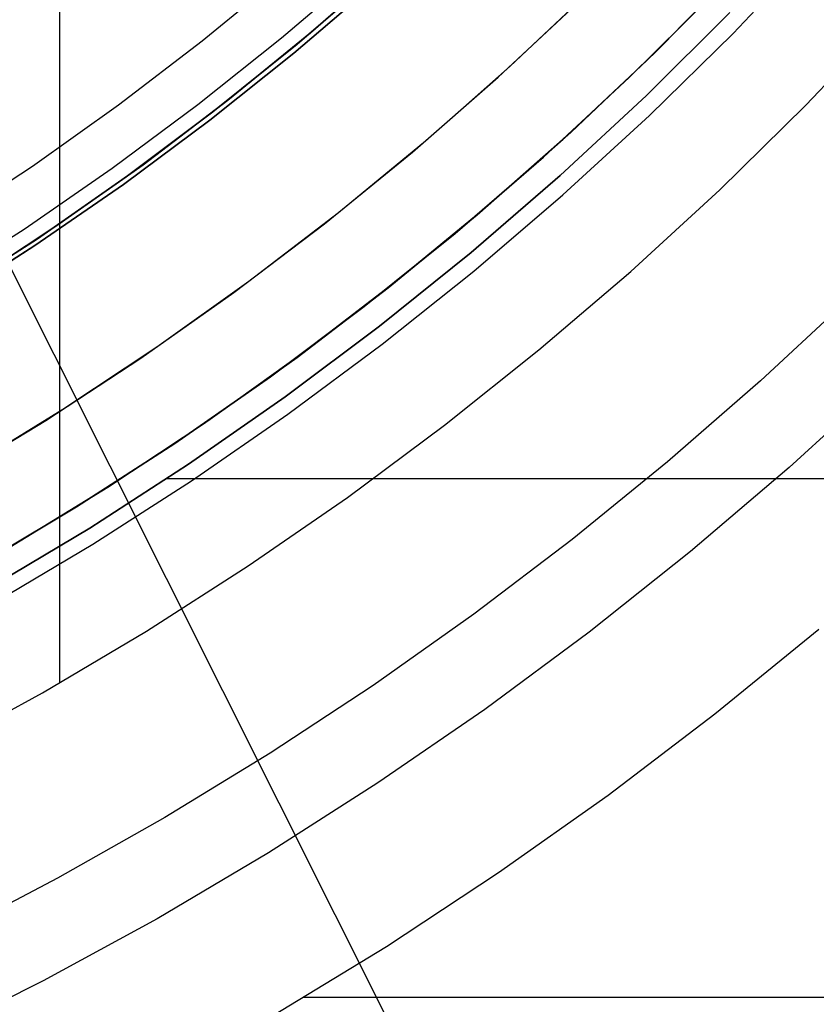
# Model space of a CAD drawing. Header units: millimetres. Extents: x 10871 to 12032, y -2698 to -1680.
# Tile 61 of 183: x 11490 to 11507, y -2122 to -2100. Entities that reach past the tile are written whole.
import ezdxf

# ---------------------------------------------------------------- set-up
doc = ezdxf.new("R2010")
doc.units = ezdxf.units.MM
for name, color, linetype in [('1', 7, 'Continuous'), ('color', 7, 'Continuous'), ('luz', 7, 'Continuous')]:
    doc.layers.add(name, color=color, linetype=linetype)

msp = doc.modelspace()

# ---------------------------------------------------------------- linework, layer by layer
at = {"layer": '1', "color": 7, "true_color": 0xffffff}
for p, q in [((11490.598, -2114.929, 69.704), (11490.598, -2077.733, 69.704)), ((11505.618, -2100.443, 71.704), (11507.42, -2098.545, 71.704)), ((11505.618, -2100.443, 71.704), (11507.42, -2098.545, 71.704)), ((11496.189, -2100.434, 60.904), (11497.98, -2098.87, 60.904)), ((11497.98, -2098.87, 60.904), (11496.189, -2100.434, 60.904)), ((11497.355, -2099.003, 138.188), (11495.543, -2100.553, 138.188)), ((11493.776, -2100.609, 44.653), (11495.597, -2099.114, 44.653)), ((11493.776, -2100.609, 44.653), (11495.597, -2099.114, 44.653)), ((11493.776, -2100.609, 44.653), (11495.597, -2099.114, 44.653)), ((11497.723, -2099.102, 42.804), (11495.895, -2100.681, 42.804)), ((11495.895, -2100.681, 42.804), (11497.723, -2099.102, 42.804)), ((11497.723, -2099.102, 51.854), (11495.895, -2100.681, 51.854)), ((11495.819, -2100.886, 46.153), (11497.642, -2099.326, 46.153)), ((11497.642, -2099.326, 53.153), (11495.819, -2100.886, 53.153)), ((11495.819, -2100.886, 46.153), (11497.642, -2099.326, 46.153)), ((11495.819, -2100.886, 49.653), (11497.642, -2099.326, 49.653)), ((11495.819, -2100.886, 53.153), (11497.642, -2099.326, 53.153)), ((11505.152, -2099.592, 46.606), (11503.302, -2101.429, 46.606)), ((11505.152, -2099.592, 46.606), (11503.302, -2101.429, 46.606)), ((11503.302, -2101.429, 34.804), (11505.152, -2099.592, 34.804)), ((11505.152, -2099.592, 40.705), (11503.302, -2101.429, 40.705)), ((11505.152, -2099.592, 34.804), (11503.302, -2101.429, 34.804)), ((11505.55, -2099.98, 65.998), (11503.687, -2101.83, 65.998)), ((11503.687, -2101.83, 65.998), (11505.55, -2099.98, 65.998)), ((11507.244, -2102.041, 69.704), (11509.1, -2100.086, 69.704)), ((11507.244, -2102.041, 69.704), (11509.1, -2100.086, 69.704)), ((11491.904, -2102.04, 44.653), (11493.776, -2100.609, 44.653)), ((11491.904, -2102.04, 44.653), (11493.776, -2100.609, 44.653)), ((11491.904, -2102.04, 44.653), (11493.776, -2100.609, 44.653)), ((11495.543, -2100.553, 138.188), (11493.679, -2102.04, 138.188)), ((11494.346, -2101.935, 60.904), (11496.189, -2100.434, 60.904)), ((11496.189, -2100.434, 60.904), (11494.346, -2101.935, 60.904)), ((11503.751, -2102.277, 71.704), (11505.618, -2100.443, 71.704)), ((11503.751, -2102.277, 71.704), (11505.618, -2100.443, 71.704)), ((11495.895, -2100.681, 42.804), (11494.013, -2102.195, 42.804)), ((11494.013, -2102.195, 42.804), (11495.895, -2100.681, 42.804)), ((11495.895, -2100.681, 51.854), (11494.013, -2102.195, 51.854)), ((11493.943, -2102.382, 46.153), (11495.819, -2100.886, 46.153)), ((11495.819, -2100.886, 53.153), (11493.943, -2102.382, 53.153)), ((11493.943, -2102.382, 46.153), (11495.819, -2100.886, 46.153)), ((11493.943, -2102.382, 49.653), (11495.819, -2100.886, 49.653)), ((11493.943, -2102.382, 53.153), (11495.819, -2100.886, 53.153)), ((11503.302, -2101.429, 46.606), (11501.39, -2103.201, 46.606)), ((11503.302, -2101.429, 46.606), (11501.39, -2103.201, 46.606)), ((11501.39, -2103.201, 34.804), (11503.302, -2101.429, 34.804)), ((11503.302, -2101.429, 40.705), (11501.39, -2103.201, 40.705)), ((11503.302, -2101.429, 34.804), (11501.39, -2103.201, 34.804)), ((11492.453, -2103.372, 60.904), (11494.346, -2101.935, 60.904)), ((11494.346, -2101.935, 60.904), (11492.453, -2103.372, 60.904)), ((11503.687, -2101.83, 65.998), (11501.76, -2103.615, 65.998)), ((11501.76, -2103.615, 65.998), (11503.687, -2101.83, 65.998)), ((11489.984, -2103.405, 44.653), (11491.904, -2102.04, 44.653)), ((11489.984, -2103.405, 44.653), (11491.904, -2102.04, 44.653)), ((11489.984, -2103.405, 44.653), (11491.904, -2102.04, 44.653)), ((11493.679, -2102.04, 138.188), (11491.765, -2103.461, 138.188)), ((11505.322, -2103.931, 69.704), (11507.244, -2102.041, 69.704)), ((11505.322, -2103.931, 69.704), (11507.244, -2102.041, 69.704)), ((11492.016, -2103.812, 46.153), (11493.943, -2102.382, 46.153)), ((11493.943, -2102.382, 53.153), (11492.016, -2103.812, 53.153)), ((11492.016, -2103.812, 46.153), (11493.943, -2102.382, 46.153)), ((11492.016, -2103.812, 49.653), (11493.943, -2102.382, 49.653)), ((11492.016, -2103.812, 53.153), (11493.943, -2102.382, 53.153)), ((11494.013, -2102.195, 42.804), (11492.08, -2103.644, 42.804)), ((11492.08, -2103.644, 42.804), (11494.013, -2102.195, 42.804)), ((11494.013, -2102.195, 51.854), (11492.08, -2103.644, 51.854)), ((11501.823, -2104.046, 71.704), (11503.751, -2102.277, 71.704)), ((11501.823, -2104.046, 71.704), (11503.751, -2102.277, 71.704)), ((11501.39, -2103.201, 46.606), (11499.417, -2104.905, 46.606)), ((11501.39, -2103.201, 46.606), (11499.417, -2104.905, 46.606)), ((11499.417, -2104.905, 34.804), (11501.39, -2103.201, 34.804)), ((11501.39, -2103.201, 40.705), (11499.417, -2104.905, 40.705)), ((11501.39, -2103.201, 34.804), (11499.417, -2104.905, 34.804)), ((11488.017, -2104.702, 44.653), (11489.984, -2103.405, 44.653)), ((11488.017, -2104.702, 44.653), (11489.984, -2103.405, 44.653)), ((11488.017, -2104.702, 44.653), (11489.984, -2103.405, 44.653)), ((11491.765, -2103.461, 138.188), (11489.803, -2104.815, 138.188)), ((11490.511, -2104.744, 60.904), (11492.453, -2103.372, 60.904)), ((11492.453, -2103.372, 60.904), (11490.511, -2104.744, 60.904)), ((11492.08, -2103.644, 42.804), (11490.097, -2105.024, 42.804)), ((11490.097, -2105.024, 42.804), (11492.08, -2103.644, 42.804)), ((11492.08, -2103.644, 51.854), (11490.097, -2105.024, 51.854)), ((11501.76, -2103.615, 65.998), (11499.773, -2105.331, 65.998)), ((11499.773, -2105.331, 65.998), (11501.76, -2103.615, 65.998)), ((11490.042, -2105.175, 46.153), (11492.016, -2103.812, 46.153)), ((11492.016, -2103.812, 53.153), (11490.042, -2105.175, 53.153)), ((11490.042, -2105.175, 46.153), (11492.016, -2103.812, 46.153)), ((11490.042, -2105.175, 49.653), (11492.016, -2103.812, 49.653)), ((11490.042, -2105.175, 53.153), (11492.016, -2103.812, 53.153)), ((11499.834, -2105.747, 71.704), (11501.823, -2104.046, 71.704)), ((11499.834, -2105.747, 71.704), (11501.823, -2104.046, 71.704)), ((11503.335, -2105.753, 69.704), (11505.322, -2103.931, 69.704)), ((11503.335, -2105.753, 69.704), (11505.322, -2103.931, 69.704)), ((11488.524, -2106.049, 60.904), (11490.511, -2104.744, 60.904)), ((11490.511, -2104.744, 60.904), (11488.524, -2106.049, 60.904)), ((11489.803, -2104.815, 138.188), (11487.795, -2106.101, 138.188)), ((11499.417, -2104.905, 46.606), (11497.387, -2106.539, 46.606)), ((11499.417, -2104.905, 46.606), (11497.387, -2106.539, 46.606)), ((11497.387, -2106.539, 34.804), (11499.417, -2104.905, 34.804)), ((11499.417, -2104.905, 40.705), (11497.387, -2106.539, 40.705)), ((11499.417, -2104.905, 34.804), (11497.387, -2106.539, 34.804)), ((11488.022, -2106.469, 46.153), (11490.042, -2105.175, 46.153)), ((11490.042, -2105.175, 53.153), (11488.022, -2106.469, 53.153)), ((11488.022, -2106.469, 46.153), (11490.042, -2105.175, 46.153)), ((11488.022, -2106.469, 49.653), (11490.042, -2105.175, 49.653)), ((11488.022, -2106.469, 53.153), (11490.042, -2105.175, 53.153)), ((11490.097, -2105.024, 42.804), (11488.068, -2106.334, 42.804)), ((11488.068, -2106.334, 42.804), (11490.097, -2105.024, 42.804)), ((11490.097, -2105.024, 51.854), (11488.068, -2106.334, 51.854)), ((11499.773, -2105.331, 65.998), (11497.727, -2106.978, 65.998)), ((11497.727, -2106.978, 65.998), (11499.773, -2105.331, 65.998)), ((11497.788, -2107.379, 71.704), (11499.834, -2105.747, 71.704)), ((11497.788, -2107.379, 71.704), (11499.834, -2105.747, 71.704)), ((11501.287, -2107.505, 69.704), (11503.335, -2105.753, 69.704)), ((11501.287, -2107.505, 69.704), (11503.335, -2105.753, 69.704)), ((11497.387, -2106.539, 46.606), (11495.3, -2108.102, 46.606)), ((11497.387, -2106.539, 46.606), (11495.3, -2108.102, 46.606)), ((11495.3, -2108.102, 34.804), (11497.387, -2106.539, 34.804)), ((11497.387, -2106.539, 40.705), (11495.3, -2108.102, 40.705)), ((11497.387, -2106.539, 34.804), (11495.3, -2108.102, 34.804)), ((11497.727, -2106.978, 65.998), (11495.626, -2108.552, 65.998)), ((11495.626, -2108.552, 65.998), (11497.727, -2106.978, 65.998)), ((11495.687, -2108.939, 71.704), (11497.788, -2107.379, 71.704)), ((11495.687, -2108.939, 71.704), (11497.788, -2107.379, 71.704)), ((11499.179, -2109.186, 69.704), (11501.287, -2107.505, 69.704)), ((11499.179, -2109.186, 69.704), (11501.287, -2107.505, 69.704)), ((11495.3, -2108.102, 46.606), (11493.161, -2109.592, 46.606)), ((11495.3, -2108.102, 46.606), (11493.161, -2109.592, 46.606)), ((11493.161, -2109.592, 34.804), (11495.3, -2108.102, 34.804)), ((11495.3, -2108.102, 40.705), (11493.161, -2109.592, 40.705)), ((11495.3, -2108.102, 34.804), (11493.161, -2109.592, 34.804)), ((11495.626, -2108.552, 65.998), (11493.47, -2110.053, 65.998)), ((11493.47, -2110.053, 65.998), (11495.626, -2108.552, 65.998)), ((11493.534, -2110.425, 71.704), (11495.687, -2108.939, 71.704)), ((11493.534, -2110.425, 71.704), (11495.687, -2108.939, 71.704)), ((11497.015, -2110.793, 69.704), (11499.179, -2109.186, 69.704)), ((11497.015, -2110.793, 69.704), (11499.179, -2109.186, 69.704)), ((11493.161, -2109.592, 46.606), (11490.971, -2111.006, 46.606)), ((11493.161, -2109.592, 46.606), (11490.971, -2111.006, 46.606)), ((11490.971, -2111.006, 34.804), (11493.161, -2109.592, 34.804)), ((11493.161, -2109.592, 40.705), (11490.971, -2111.006, 40.705)), ((11493.161, -2109.592, 34.804), (11490.971, -2111.006, 34.804)), ((11493.47, -2110.053, 65.998), (11491.264, -2111.477, 65.998)), ((11491.264, -2111.477, 65.998), (11493.47, -2110.053, 65.998)), ((11491.33, -2111.837, 71.704), (11493.534, -2110.425, 71.704)), ((11491.33, -2111.837, 71.704), (11493.534, -2110.425, 71.704)), ((11492.993, -2110.37, 65.998), (11511.284, -2110.37, 65.998)), ((11494.797, -2112.324, 69.704), (11497.015, -2110.793, 69.704)), ((11494.797, -2112.324, 69.704), (11497.015, -2110.793, 69.704)), ((11490.971, -2111.006, 46.606), (11488.734, -2112.343, 46.606)), ((11490.971, -2111.006, 46.606), (11488.734, -2112.343, 46.606)), ((11488.734, -2112.343, 34.804), (11490.971, -2111.006, 34.804)), ((11490.971, -2111.006, 40.705), (11488.734, -2112.343, 40.705)), ((11490.971, -2111.006, 34.804), (11488.734, -2112.343, 34.804)), ((11491.264, -2111.477, 65.998), (11489.01, -2112.824, 65.998)), ((11489.01, -2112.824, 65.998), (11491.264, -2111.477, 65.998)), ((11489.079, -2113.171, 71.704), (11491.33, -2111.837, 71.704)), ((11489.079, -2113.171, 71.704), (11491.33, -2111.837, 71.704)), ((11492.527, -2113.778, 69.704), (11494.797, -2112.324, 69.704)), ((11492.527, -2113.778, 69.704), (11494.797, -2112.324, 69.704)), ((11490.208, -2115.153, 69.704), (11492.527, -2113.778, 69.704)), ((11490.208, -2115.153, 69.704), (11492.527, -2113.778, 69.704)), ((11505.213, -2115.625, 59.909), (11507.532, -2113.732, 59.909)), ((11505.213, -2115.625, 59.909), (11507.532, -2113.732, 59.909)), ((11487.843, -2116.446, 69.704), (11490.208, -2115.153, 69.704)), ((11487.843, -2116.446, 69.704), (11490.208, -2115.153, 69.704)), ((11502.831, -2117.437, 59.909), (11505.213, -2115.625, 59.909)), ((11502.831, -2117.437, 59.909), (11505.213, -2115.625, 59.909)), ((11500.387, -2119.165, 59.909), (11502.831, -2117.437, 59.909)), ((11500.387, -2119.165, 59.909), (11502.831, -2117.437, 59.909)), ((11497.885, -2120.809, 59.909), (11500.387, -2119.165, 59.909)), ((11497.885, -2120.809, 59.909), (11500.387, -2119.165, 59.909)), ((11495.329, -2122.365, 59.909), (11497.885, -2120.809, 59.909)), ((11495.329, -2122.365, 59.909), (11497.885, -2120.809, 59.909)), ((11496.042, -2121.943, 59.909), (11509.688, -2121.943, 59.909))]:
    msp.add_line(p, q, dxfattribs=at)
at = {"layer": 'color', "color": 254, "true_color": 0xcad1ee}
for p, q in [((11505.695, -2099.028, 34.804), (11503.878, -2100.871, 34.804)), ((11505.695, -2099.028, 24.276), (11503.878, -2100.871, 24.276)), ((11503.696, -2101.048, 13.749), (11505.501, -2099.231, 13.749)), ((11502.478, -2099.443, 34.804), (11500.648, -2101.175, 34.804)), ((11502.478, -2099.443, 24.703), (11500.648, -2101.175, 24.703)), ((11500.377, -2101.422, 14.602), (11502.228, -2099.687, 14.602)), ((11501.831, -2102.803, 13.749), (11503.696, -2101.048, 13.749)), ((11503.878, -2100.871, 34.804), (11501.997, -2102.651, 34.804)), ((11503.878, -2100.871, 24.276), (11501.997, -2102.651, 24.276)), ((11500.648, -2101.175, 34.804), (11498.759, -2102.844, 34.804)), ((11500.648, -2101.175, 24.703), (11498.759, -2102.844, 24.703)), ((11498.467, -2103.091, 14.602), (11500.377, -2101.422, 14.602)), ((11499.907, -2104.493, 13.749), (11501.831, -2102.803, 13.749)), ((11501.997, -2102.651, 34.804), (11500.057, -2104.365, 34.804)), ((11501.997, -2102.651, 24.276), (11500.057, -2104.365, 24.276)), ((11498.759, -2102.844, 34.804), (11496.814, -2104.446, 34.804)), ((11498.759, -2102.844, 24.703), (11496.814, -2104.446, 24.703)), ((11496.501, -2104.693, 14.602), (11498.467, -2103.091, 14.602)), ((11496.814, -2104.446, 34.804), (11494.814, -2105.98, 34.804)), ((11496.814, -2104.446, 24.703), (11494.814, -2105.98, 24.703)), ((11497.926, -2106.116, 13.749), (11499.907, -2104.493, 13.749)), ((11500.057, -2104.365, 34.804), (11498.058, -2106.011, 34.804)), ((11500.057, -2104.365, 24.276), (11498.058, -2106.011, 24.276)), ((11494.479, -2106.226, 14.602), (11496.501, -2104.693, 14.602)), ((11494.814, -2105.98, 34.804), (11492.763, -2107.444, 34.804)), ((11494.814, -2105.98, 24.703), (11492.763, -2107.444, 24.703)), ((11495.891, -2107.671, 13.749), (11497.926, -2106.116, 13.749)), ((11498.058, -2106.011, 34.804), (11496.004, -2107.587, 34.804)), ((11498.058, -2106.011, 24.276), (11496.004, -2107.587, 24.276)), ((11492.406, -2107.688, 14.602), (11494.479, -2106.226, 14.602)), ((11508.247, -2106.316, 8.613), (11506.234, -2108.192, 8.613)), ((11492.763, -2107.444, 34.804), (11490.663, -2108.836, 34.804)), ((11492.763, -2107.444, 24.703), (11490.663, -2108.836, 24.703)), ((11496.004, -2107.587, 34.804), (11493.897, -2109.092, 34.804)), ((11496.004, -2107.587, 24.276), (11493.897, -2109.092, 24.276)), ((11490.283, -2109.077, 14.602), (11492.406, -2107.688, 14.602)), ((11493.804, -2109.155, 13.749), (11495.891, -2107.671, 13.749)), ((11506.234, -2108.192, 8.613), (11504.159, -2109.999, 8.613)), ((11509.006, -2108.171, 9.992), (11506.871, -2110.124, 9.992)), ((11490.663, -2108.836, 34.804), (11488.516, -2110.155, 34.804)), ((11490.663, -2108.836, 24.703), (11488.516, -2110.155, 24.703)), ((11488.113, -2110.391, 14.602), (11490.283, -2109.077, 14.602)), ((11491.668, -2110.568, 13.749), (11493.804, -2109.155, 13.749)), ((11493.897, -2109.092, 34.804), (11491.739, -2110.522, 34.804)), ((11493.897, -2109.092, 24.276), (11491.739, -2110.522, 24.276)), ((11504.159, -2109.999, 8.613), (11502.025, -2111.735, 8.613)), ((11506.871, -2110.124, 9.992), (11504.669, -2112.002, 9.992)), ((11489.484, -2111.906, 13.749), (11491.668, -2110.568, 13.749)), ((11491.739, -2110.522, 34.804), (11489.533, -2111.877, 34.804)), ((11491.739, -2110.522, 24.276), (11489.533, -2111.877, 24.276)), ((11502.025, -2111.735, 8.613), (11499.834, -2113.399, 8.613)), ((11504.669, -2112.002, 9.992), (11502.405, -2113.802, 9.992)), ((11499.834, -2113.399, 8.613), (11497.588, -2114.988, 8.613)), ((11502.405, -2113.802, 9.992), (11500.079, -2115.524, 9.992)), ((11497.588, -2114.988, 8.613), (11495.29, -2116.501, 8.613)), ((11500.079, -2115.524, 9.992), (11497.695, -2117.164, 9.992)), ((11495.29, -2116.501, 8.613), (11492.942, -2117.935, 8.613)), ((11497.695, -2117.164, 9.992), (11495.256, -2118.721, 9.992)), ((11492.942, -2117.935, 8.613), (11490.548, -2119.291, 8.613)), ((11495.256, -2118.721, 9.992), (11492.765, -2120.193, 9.992)), ((11490.548, -2119.291, 8.613), (11488.11, -2120.565, 8.613)), ((11492.765, -2120.193, 9.992), (11490.225, -2121.578, 9.992)), ((11490.225, -2121.578, 9.992), (11487.638, -2122.874, 9.992))]:
    msp.add_line(p, q, dxfattribs=at)
at = {"layer": 'color'}
for p, q in [((11502.478, -2099.443, 34.804), (11500.648, -2101.175, 34.804)), ((11500.648, -2101.175, 34.804), (11498.759, -2102.844, 34.804)), ((11498.759, -2102.844, 34.804), (11496.814, -2104.446, 34.804)), ((11496.814, -2104.446, 34.804), (11494.814, -2105.98, 34.804)), ((11494.814, -2105.98, 34.804), (11492.763, -2107.444, 34.804)), ((11492.763, -2107.444, 34.804), (11490.663, -2108.836, 34.804)), ((11490.663, -2108.836, 34.804), (11488.516, -2110.155, 34.804))]:
    msp.add_line(p, q, dxfattribs=at)
at = {"layer": 'luz', "color": 254, "true_color": 0xcad1ee}
for p, q in [((11390.697, -1908.763, -39.746), (11526.17, -2178.772, -39.746)), ((11390.697, -1908.763, -41.246), (11526.17, -2178.772, -41.246))]:
    msp.add_line(p, q, dxfattribs=at)

doc.saveas('drawing.dxf')
